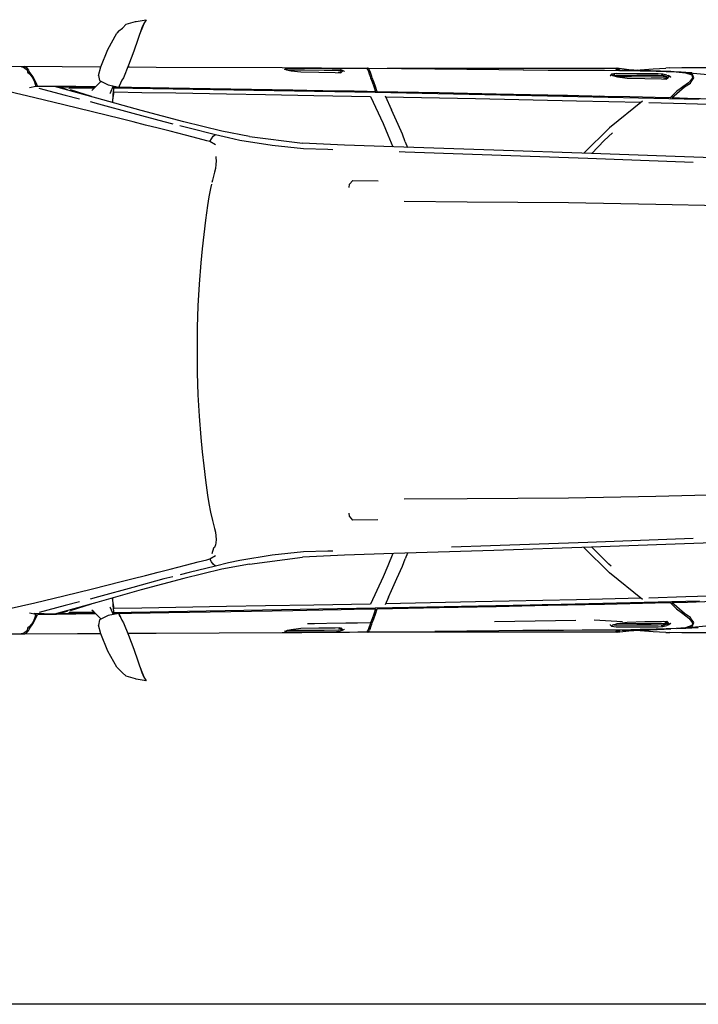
# Model space of a CAD drawing. Header units: millimetres. Extents: x 1343 to 64046, y 44602 to 77982.
# Tile 57 of 68: x 56527 to 58633, y 57946 to 61000. Entities that reach past the tile are written whole.
import ezdxf

# ---------------------------------------------------------------- set-up
doc = ezdxf.new("R2010")
doc.units = ezdxf.units.MM
doc.layers.add('L1', color=7, linetype='Continuous')

# ---------------------------------------------------------------- blocks, each defined once
blk = doc.blocks.new('A$C63A06158')
at = {"linetype": 'Continuous'}
for p, q in [((1793, 2044.6), (1824.8, 2050.2)), ((1824.8, 2050.2), (1816.5, 2036.3)), ((1740, 2015.3), (1733, 2007.9)), ((1740, 2015.3), (1750.8, 2024.2)), ((1750.8, 2024.2), (1762.5, 2035.9)), ((1762.5, 2035.9), (1791.2, 2044.2)), ((1811, 2024.5), (1785.6, 1952.4)), ((1791.2, 2044.2), (1793, 2044.6)), ((1804.2, 2005.1), (1816.5, 2033.6)), ((1816.5, 2036.3), (1811, 2024.5)), ((1816.5, 2033.6), (1821.1, 2044.1)), ((1705.9, 1957.8), (1733, 2007.9)), ((1683.9, 1904), (1705.9, 1957.8)), ((1785.6, 1952.4), (1769.5, 1908.8)), ((1386.4, 1905.7), (1441.3, 1905.2)), ((1436.4, 1904.7), (1439.1, 1904.3)), ((1439.1, 1904.3), (1443.4, 1902.8)), ((1441.3, 1905.2), (1445.9, 1905.2)), ((1443.4, 1902.8), (1448.3, 1900.2)), ((1448.2, 1904), (1445.4, 1904.7)), ((1445.9, 1904.9), (1446, 1905.7)), ((1446, 1905.7), (1563.7, 1904.5)), ((1452, 1902.1), (1448.2, 1904)), ((1448.3, 1900.2), (1452.5, 1897)), ((1456.1, 1898.6), (1452, 1902.1)), ((1452.5, 1897), (1455.5, 1893.1)), ((1455.5, 1893.1), (1456.6, 1887.1)), ((1460.6, 1893.1), (1456.1, 1898.6)), ((1461.8, 1889.9), (1460.6, 1893.1)), ((1563.7, 1904.5), (1683.9, 1904.1)), ((1676.9, 1877.4), (1683.9, 1904)), ((1769.5, 1908.8), (1754.4, 1870.3)), ((1767.5, 1903.8), (1855.2, 1903.4)), ((1767.5, 1903.8), (1773, 1903.7)), ((1855.2, 1903.4), (2246.1, 1901.4)), ((2246.1, 1901.4), (2276.6, 1901.1)), ((2255.9, 1897.2), (2253.6, 1895.2)), ((2254.1, 1895.7), (2253.6, 1895.2)), ((2253.6, 1895.2), (2253.8, 1895.1)), ((2269.9, 1898.4), (2255.9, 1897.2)), ((2255.9, 1897.2), (2259.3, 1894.8)), ((2259.3, 1894.8), (2274.2, 1891.7)), ((2262.1, 1894.3), (2287.9, 1894.4)), ((2334.2, 1898.3), (2269.9, 1898.4)), ((2276.6, 1901.1), (2307.3, 1900.9)), ((2287.9, 1894.4), (2315.9, 1894.3)), ((2307.3, 1900.9), (2338, 1900.7)), ((2315.9, 1894.3), (2376.8, 1893.9)), ((2401, 1898.2), (2334.2, 1898.3)), ((2338, 1900.7), (2368.7, 1900.5)), ((2368.7, 1900.5), (2399.5, 1900.3)), ((2376.8, 1893.9), (2420.5, 1893.3)), ((2398.5, 1900.3), (2399.7, 1900.3)), ((2399.7, 1900.3), (2430.1, 1900.1)), ((2415.2, 1897.7), (2401, 1898.2)), ((2427.3, 1895.5), (2415.2, 1897.7)), ((2420.5, 1893.3), (2427.6, 1892.3)), ((2427.3, 1895.5), (2431.3, 1893.7)), ((2430.1, 1900.1), (2455.6, 1899.9)), ((2439.5, 1889.9), (2431.3, 1893.7)), ((2455.6, 1899.9), (2481.1, 1899.7)), ((2481.1, 1899.7), (2506.5, 1899.5)), ((2506.5, 1899.5), (2507.9, 1899.4)), ((2506.5, 1899.5), (2511.1, 1899.5)), ((2507.9, 1899.4), (2512.1, 1894.2)), ((2511.6, 1899.5), (2511.1, 1899.5)), ((2511.6, 1899.5), (2720.2, 1897.7)), ((2513.1, 1899.4), (2511.6, 1899.5)), ((2512.1, 1894.2), (2514.5, 1889)), ((2514.7, 1897.9), (2513.1, 1899.4)), ((2516.2, 1896), (2514.7, 1897.9)), ((2517.7, 1893.4), (2516.2, 1896)), ((2516.3, 1899.5), (2516.3, 1899.5)), ((2519.6, 1889.1), (2517.7, 1893.4)), ((2572.4, 1899.5), (2710.6, 1899.5)), ((2710.6, 1899.5), (2890.4, 1899.5)), ((2720.2, 1897.7), (2918.2, 1895.5)), ((2890.4, 1899.5), (3097, 1899.5)), ((2918.2, 1895.5), (3073.8, 1893.5)), ((2993.8, 1894.5), (3071.3, 1894.1)), ((3071.3, 1894.1), (3117.3, 1893.7)), ((3097, 1899.5), (3166.1, 1899.5)), ((3117.3, 1893.7), (3177.5, 1893.5)), ((3166.1, 1899.5), (3223.7, 1899.5)), ((3177.5, 1893.5), (3211.9, 1893.2)), ((3211.9, 1893.2), (3246.1, 1893.1)), ((3223.7, 1899.5), (3279.1, 1899.5)), ((3246.1, 1893.1), (3292.9, 1892.8)), ((3279.1, 1899.5), (3289.8, 1892.8)), ((3284.3, 1899.5), (3280.7, 1898.5)), ((3322.1, 1894.7), (3284.3, 1899.5)), ((3295.1, 1892.8), (3284.3, 1899.5)), ((3297.9, 1892.7), (3364.8, 1894.5)), ((3337, 1893.8), (3322.1, 1894.7)), ((3337.2, 1893.8), (3348, 1894.3)), ((3343.6, 1893.9), (3396.9, 1897.8)), ((3396.9, 1897.8), (3436.9, 1900.2)), ((3448.8, 1900.7), (3436.9, 1900.2)), ((3448.8, 1900.7), (3485.8, 1901.4)), ((3485.8, 1901.4), (3527.6, 1901.4)), ((3527.6, 1901.4), (3569.8, 1901.4)), ((1460, 1884), (1456.4, 1888)), ((1456.6, 1887.1), (1462, 1882.2)), ((1472.6, 1873.6), (1461.8, 1889.9)), ((1462, 1882.2), (1467.4, 1875.7)), ((1467.4, 1875.7), (1472.3, 1868.7)), ((1472.3, 1868.7), (1478.4, 1857.1)), ((1483, 1854), (1472.6, 1873.6)), ((1676.9, 1877.4), (1679.4, 1861.2)), ((1754.4, 1870.3), (1749.3, 1862.4)), ((2274.2, 1891.7), (2304, 1888.1)), ((2304, 1888.1), (2359.6, 1887)), ((2359.6, 1887), (2410.9, 1886.8)), ((2410.9, 1886.8), (2428.1, 1885.3)), ((2422.8, 1886.6), (2419.7, 1886)), ((2427.6, 1888.4), (2422.8, 1886.6)), ((2427.6, 1892.3), (2428.6, 1891.6)), ((2429.4, 1890.4), (2427.6, 1888.4)), ((2428.1, 1885.3), (2434.8, 1892)), ((2428.6, 1891.6), (2429.4, 1890.4)), ((2439.5, 1889.9), (2439, 1889.2)), ((2514.5, 1889), (2516.6, 1882.7)), ((2516.6, 1882.7), (2519.2, 1874)), ((2519.2, 1874), (2519.9, 1870.1)), ((2521.8, 1882.8), (2519.6, 1889.1)), ((2519.9, 1870.1), (2525.2, 1857.6)), ((2524.4, 1874), (2521.8, 1882.8)), ((2525.1, 1870.1), (2524.4, 1874)), ((2530.4, 1857.7), (2525.1, 1870.1)), ((3268.1, 1880.9), (3264.1, 1876.5)), ((3264.1, 1876.5), (3264.1, 1876.2)), ((3265.9, 1875.7), (3264.1, 1876.5)), ((3282.1, 1882.9), (3268.1, 1880.9)), ((3268.1, 1880.9), (3271.5, 1877.4)), ((3271.5, 1877.4), (3286.4, 1873.2)), ((3278.7, 1880.1), (3273.9, 1876.7)), ((3274.1, 1876.7), (3282.2, 1877.1)), ((3346.4, 1882.7), (3282.1, 1882.9)), ((3346.4, 1876.9), (3282.2, 1877.1)), ((3285.1, 1873.6), (3302.1, 1873.7)), ((3286.4, 1873.2), (3316.2, 1868.7)), ((3292.9, 1892.8), (3328.5, 1892.1)), ((3339.4, 1892.8), (3300.3, 1892.6)), ((3302.1, 1873.7), (3330.2, 1873.6)), ((3312.1, 1892.6), (3313.9, 1892.7)), ((3316.2, 1868.7), (3371.8, 1867.4)), ((3328.5, 1892.1), (3357.2, 1891.5)), ((3330.2, 1873.6), (3391, 1873.2)), ((3389.1, 1891.8), (3339.4, 1892.8)), ((3413.2, 1882.4), (3346.4, 1882.7)), ((3413.3, 1876.7), (3346.4, 1876.9)), ((3357.2, 1891.5), (3407, 1890.1)), ((3371.8, 1867.4), (3423.1, 1867.1)), ((3452.6, 1889.1), (3389.1, 1891.8)), ((3391, 1873.2), (3434.7, 1872.6)), ((3407, 1890.1), (3469.1, 1888.3)), ((3427.4, 1881.6), (3413.2, 1882.4)), ((3428.4, 1875.7), (3413.3, 1876.7)), ((3423.1, 1867.1), (3439.5, 1866)), ((3443.1, 1872.2), (3423.2, 1879.4)), ((3439.5, 1878.3), (3427.4, 1881.6)), ((3432.3, 1874.7), (3428.4, 1875.7)), ((3429, 1876.1), (3438.2, 1872.1)), ((3429.3, 1866.7), (3444.8, 1871.1)), ((3434.7, 1872.6), (3439.5, 1871.9)), ((3439.5, 1878.3), (3443.5, 1876.8)), ((3440.7, 1866.3), (3447, 1873.6)), ((3451.8, 1871.5), (3443.5, 1876.8)), ((3451.8, 1871.5), (3451.4, 1871.1)), ((3462.8, 1888.5), (3452.6, 1889.1)), ((3469.1, 1888.3), (3497.5, 1885.5)), ((3497.5, 1886.8), (3470.9, 1888.2)), ((3497.5, 1886.8), (3579, 1879.1)), ((3519.1, 1880.1), (3497.5, 1886.8)), ((3497.5, 1885.5), (3517, 1878.8)), ((3517.2, 1885.7), (3498.9, 1886.6)), ((3519.2, 1870.3), (3509.6, 1857.7)), ((3514.8, 1857.7), (3523.6, 1869.6)), ((3517, 1878.8), (3519.2, 1870.3)), ((3523.6, 1869.6), (3519.1, 1880.1)), ((1481.9, 1843.4), (1462.8, 1839.3)), ((1540.1, 1843.4), (1477, 1841.9)), ((1478.4, 1857.1), (1481.9, 1843.4)), ((1487.1, 1844.4), (1483, 1854)), ((1606.5, 1842.9), (1487.1, 1844.4)), ((1491.5, 1838.1), (1573.4, 1816.6)), ((1671.6, 1807), (1540.1, 1843.4)), ((1579.6, 1833.7), (1548.8, 1842)), ((1548.8, 1842), (1665.1, 1840)), ((1548.8, 1842), (1548.8, 1841)), ((1581, 1832.1), (1579.6, 1833.7)), ((1585.7, 1838.3), (1663.6, 1838.6)), ((1585.7, 1836.9), (1585.7, 1838.3)), ((1655.2, 1811.5), (1589.7, 1832.2)), ((1667.1, 1841.9), (1606.5, 1842.9)), ((1655.6, 1830.9), (1661.6, 1836.7)), ((1661.6, 1836.7), (1682.8, 1857)), ((1679.4, 1861.2), (1706.7, 1848.1)), ((1682.8, 1857), (1684.6, 1858.7)), ((1706.7, 1848.1), (1739.9, 1841)), ((1722.1, 1844.8), (1712.8, 1822.4)), ((1719.7, 1839.1), (2534.5, 1825.3)), ((1894.6, 1838.2), (1720.5, 1841)), ((1723, 1835), (1721.2, 1817.1)), ((1724.8, 1838.9), (1723, 1835)), ((1740.2, 1843.7), (1739.9, 1841)), ((1749.3, 1862.4), (1740.2, 1843.7)), ((2279.5, 1831.6), (1894.6, 1838.2)), ((2525.2, 1857.6), (2530.6, 1843.3)), ((2535.8, 1843.3), (2530.4, 1857.7)), ((2530.6, 1843.3), (2535.5, 1826.9)), ((2540.7, 1826.9), (2535.8, 1843.3)), ((3455.5, 1807.6), (3494.9, 1841.8)), ((3489.5, 1841.6), (3470, 1827.2)), ((3507.4, 1853.9), (3489.5, 1841.6)), ((3494.9, 1841.8), (3512.8, 1853.7)), ((3509.6, 1857.7), (3507.4, 1853.9)), ((3512.8, 1853.7), (3514.8, 1857.7)), ((1479.1, 1808.1), (1395.8, 1827.2)), ((1568.7, 1786.6), (1479.1, 1808.1)), ((1573.4, 1816.6), (1617.4, 1805.2)), ((1809.1, 1768.4), (1671.6, 1807)), ((1712.8, 1822.4), (1712.1, 1820.6)), ((1721.2, 1817.1), (1719.6, 1793.5)), ((1719.7, 1793.5), (1722.6, 1815)), ((1722.6, 1815), (1725.3, 1826.2)), ((1725.3, 1826.2), (1811.1, 1824.8)), ((1811.1, 1824.8), (1916.5, 1823)), ((1916.5, 1823), (2074, 1820.2)), ((2074, 1820.2), (2194.9, 1818)), ((2194.9, 1818), (2344.4, 1815.2)), ((2323, 1830.8), (2279.5, 1831.6)), ((2372.8, 1829.9), (2323, 1830.8)), ((2344.4, 1815.2), (2520.1, 1812)), ((2429.7, 1828.9), (2372.8, 1829.9)), ((2470, 1828.2), (2429.7, 1828.9)), ((2510.3, 1827.4), (2470, 1828.2)), ((2535.5, 1826.9), (2510.3, 1827.4)), ((2520.1, 1812), (2559.7, 1728.1)), ((2534.5, 1825.3), (3069.7, 1814.2)), ((2733.3, 1823.2), (2540.7, 1826.9)), ((2565.5, 1814), (2585.8, 1770.1)), ((2566.9, 1811.1), (2846.2, 1805.3)), ((2909.9, 1819.4), (2733.3, 1823.2)), ((2846.2, 1805.3), (3159.9, 1798.5)), ((3070.8, 1815.9), (2909.9, 1819.4)), ((3131.1, 1814.6), (3053.3, 1814.6)), ((3053.3, 1814.6), (3131.1, 1814.6)), ((3069.7, 1814.2), (3540.4, 1803.4)), ((3127.6, 1814.7), (3070.8, 1815.9)), ((3246.7, 1812.2), (3127.6, 1814.7)), ((3231.2, 1812.5), (3226.7, 1810.6)), ((3235.9, 1812.4), (3235.9, 1810.4)), ((3235.9, 1810.4), (3235.9, 1812.4)), ((3235.9, 1812.4), (3235.9, 1810.4)), ((3235.9, 1810.4), (3235.9, 1812.4)), ((3244.3, 1812.3), (3244.3, 1810.2)), ((3324.5, 1810.6), (3246.7, 1812.2)), ((3403.6, 1808.8), (3324.5, 1810.6)), ((3450.4, 1807.6), (3403.6, 1808.8)), ((3470, 1827.2), (3450.4, 1807.6)), ((3503.7, 1806.1), (3455.5, 1807.6)), ((3584.6, 1803.6), (3503.7, 1806.1)), ((1658.2, 1764.5), (1568.7, 1786.6)), ((1650.9, 1796.4), (1676.8, 1789.7)), ((1676.8, 1789.7), (1782.8, 1760.7)), ((3159.9, 1798.5), (3360.1, 1794)), ((3364.3, 1797.5), (3262.1, 1714.7)), ((3383.8, 1793.4), (3499.1, 1790)), ((3499.1, 1790), (3725.2, 1783.3)), ((1747.1, 1742.4), (1658.2, 1764.5)), ((1784.1, 1733.2), (1747.1, 1742.4)), ((1782.8, 1760.7), (1879.2, 1734.3)), ((1941.7, 1732.9), (1809.1, 1768.4)), ((2605.7, 1725.6), (2585.8, 1770.1)), ((1822.6, 1723.4), (1784.1, 1733.2)), ((1861.2, 1713.6), (1822.6, 1723.4)), ((1898.5, 1704.1), (1861.2, 1713.6)), ((1879.2, 1734.3), (1907, 1727.3)), ((1929.3, 1721.6), (1957.8, 1714.3)), ((2059.2, 1704.3), (1941.7, 1732.9)), ((1957.8, 1714.3), (2039.4, 1694.5)), ((2559.7, 1728.1), (2574.6, 1693.4)), ((2619.5, 1694.7), (2605.7, 1725.6)), ((3182, 1636.4), (3262.1, 1714.7)), ((1946.7, 1691.7), (1898.5, 1704.1)), ((1985.9, 1681.6), (1946.7, 1691.7)), ((2012.2, 1674.7), (1985.9, 1681.6)), ((2022, 1672.2), (2026.6, 1680.8)), ((2026.6, 1680.8), (2032.6, 1688.5)), ((2032.6, 1688.5), (2039.4, 1694.5)), ((2039.4, 1694.5), (2079.9, 1684.8)), ((2145.4, 1688.2), (2059.2, 1704.3)), ((2079.9, 1684.8), (2115, 1676.9)), ((2145.4, 1688.2), (2309.4, 1667)), ((2574.6, 1693.4), (2590.1, 1655.7)), ((2628.2, 1671.4), (2619.5, 1694.7)), ((3245.6, 1675.1), (3271.5, 1699.1)), ((2021.9, 1672.2), (2012.2, 1674.7)), ((2039.1, 1661.8), (2021.9, 1672.2)), ((2115, 1676.9), (2215, 1661)), ((2215, 1661), (2312.7, 1650.5)), ((2439.5, 1660.6), (2309.4, 1667)), ((2312.7, 1650.5), (2387.7, 1648.3)), ((2593, 1655.6), (2439.5, 1660.6)), ((2903.1, 1645.9), (2593, 1655.6)), ((2628.4, 1671.4), (2635.4, 1654.3)), ((3206.8, 1635.5), (3245.6, 1675.1)), ((2040.2, 1625.8), (2041, 1621.8)), ((2041, 1621.8), (2041.7, 1612.2)), ((2387.7, 1648.3), (2403.7, 1647.8)), ((2609.1, 1641.1), (2628, 1640.5)), ((2628, 1640.5), (3195, 1620.8)), ((3205.7, 1635.5), (2903.1, 1645.9)), ((3195, 1620.8), (3439.6, 1611.8)), ((3581.8, 1621.8), (3205.7, 1635.5)), ((2039.3, 1588.9), (2036.6, 1577.5)), ((2041, 1600.9), (2039.3, 1588.9)), ((2041.7, 1612.2), (2041, 1600.9)), ((3439.6, 1611.8), (3521.2, 1608.6)), ((2036.6, 1577.5), (2030, 1552.6)), ((2024.2, 1527), (2019.2, 1500.8)), ((2027.1, 1540.1), (2024.2, 1527)), ((2030, 1552.6), (2028.2, 1544.9)), ((2454.5, 1529.4), (2454.9, 1539.8)), ((2454.9, 1539.8), (2465.9, 1551.6)), ((2465.9, 1551.6), (2544.1, 1550.9)), ((2019.2, 1500.8), (2015, 1474)), ((2015, 1474), (2008.7, 1428.3)), ((2819.8, 1484.7), (2624.3, 1486)), ((3134.9, 1482.3), (2819.8, 1484.7)), ((3405.8, 1477.2), (3134.9, 1482.3)), ((3653.4, 1471.6), (3405.8, 1477.2)), ((2008.7, 1428.3), (2003.1, 1383.7)), ((2003.1, 1383.7), (1998.1, 1339.8)), ((1998.1, 1339.8), (1993.8, 1296)), ((1993.8, 1296), (1988.5, 1229.7)), ((1988.5, 1229.7), (1984.8, 1163.2)), ((1984.8, 1163.2), (1982.7, 1095.4)), ((1982.7, 1095.4), (1982.7, 954.8)), ((1982.7, 954.8), (1984.8, 886.9)), ((1984.8, 886.9), (1988.5, 820.5)), ((1988.5, 820.5), (1993.8, 754.1)), ((1993.8, 754.1), (1998.1, 710.4)), ((1998.1, 710.4), (2003.1, 666.5)), ((2003.1, 666.5), (2008.7, 621.9)), ((2008.7, 621.9), (2015, 576.2)), ((2015, 576.2), (2019.2, 549.4)), ((2624.3, 564.1), (2819.8, 565.5)), ((2819.8, 565.5), (3134.9, 567.8)), ((3134.9, 567.8), (3405.8, 572.9)), ((3405.8, 572.9), (3653.4, 578.6)), ((2019.2, 549.4), (2024.2, 523.2)), ((2024.2, 523.2), (2030, 497.6)), ((2454.9, 510.4), (2454.5, 519.7)), ((2030, 497.6), (2036.6, 472.7)), ((2465.9, 498.5), (2454.9, 510.4)), ((2543.3, 499.2), (2465.9, 498.5)), ((2036.6, 472.7), (2039.3, 461.3)), ((2039.3, 461.3), (2041, 449.3)), ((2041, 428.4), (2039.5, 421.5)), ((2041, 449.3), (2041.7, 437.9)), ((2041.7, 437.9), (2041, 428.4)), ((3195, 429.3), (2893.1, 418.8)), ((3439.6, 438.3), (3195, 429.3)), ((3581.8, 428.4), (3205.7, 414.6)), ((3521.2, 441.5), (3439.6, 438.3)), ((2033.5, 411), (2028.4, 394.2)), ((2036.1, 413.8), (2033.5, 411)), ((2039.5, 421.5), (2036.1, 413.8)), ((2312.7, 399.7), (2215, 389.2)), ((2387.7, 401.9), (2312.7, 399.7)), ((2403.7, 402.4), (2387.7, 401.9)), ((2903.1, 404.3), (2593, 394.6)), ((2893.1, 418.8), (2771.6, 414.6)), ((3205.7, 414.6), (2903.1, 404.3)), ((3182, 413.8), (3262.1, 335.4)), ((3182, 413.8), (3182, 413.8)), ((3260, 361.8), (3206.9, 414.7)), ((1946.7, 358.5), (1985.9, 368.6)), ((1985.9, 368.6), (2012.2, 375.4)), ((2012.2, 375.4), (2021.9, 377.9)), ((2021.9, 377.9), (2039.1, 388.3)), ((2026.6, 369.3), (2022, 378)), ((2032.6, 361.6), (2026.6, 369.3)), ((2039.2, 388.4), (2039.1, 388.3)), ((2115, 373.3), (2079.9, 365.4)), ((2215, 389.2), (2115, 373.3)), ((2145.4, 361.9), (2309.4, 383.2)), ((2439.5, 389.6), (2309.4, 383.2)), ((2593, 394.6), (2439.5, 389.6)), ((2590.1, 394.5), (2574.6, 356.8)), ((2619.5, 355.4), (2628.2, 378.8)), ((2635.4, 395.9), (2628.4, 378.8)), ((1822.6, 326.7), (1861.2, 336.5)), ((1861.2, 336.5), (1898.5, 346.1)), ((1898.5, 346.1), (1946.7, 358.5)), ((2059.2, 345.9), (1941.7, 317.3)), ((2039.4, 355.6), (1957.8, 335.8)), ((2039.4, 355.6), (2032.6, 361.6)), ((2079.9, 365.4), (2039.4, 355.6)), ((2145.4, 361.9), (2059.2, 345.9)), ((2574.6, 356.8), (2559.7, 322.1)), ((2602.4, 317.1), (2619.5, 355.4)), ((3266.9, 355.7), (3260, 361.8)), ((1658.2, 285.7), (1747.1, 307.8)), ((1747.1, 307.8), (1784.1, 317)), ((1879.2, 315.8), (1782.8, 289.4)), ((1784.1, 317), (1822.6, 326.7)), ((1941.7, 317.3), (1809.1, 281.8)), ((1907, 322.9), (1879.2, 315.8)), ((1957.8, 335.8), (1929.5, 328.6)), ((2559.7, 322.1), (2520.1, 238.2)), ((2585.8, 280), (2602.4, 317.1)), ((3364.3, 252.7), (3262.1, 335.4)), ((1568.7, 263.6), (1658.2, 285.7)), ((1809.1, 281.8), (1671.6, 243.2)), ((1782.8, 289.4), (1676.8, 260.5)), ((2575.9, 259.5), (2585.8, 280)), ((1479.1, 242), (1568.7, 263.6)), ((1617.4, 245), (1573.4, 233.5)), ((1676.8, 260.5), (1650.9, 253.7)), ((1719.6, 256.6), (1721.2, 233.1)), ((1722.5, 235.5), (1719.7, 256.7)), ((2576.3, 259.5), (2565.5, 236.1)), ((2846.2, 244.8), (2566.9, 239.1)), ((3159.9, 251.6), (2846.2, 244.8)), ((3540.6, 246.8), (3069.7, 235.9)), ((3360.1, 256.1), (3159.9, 251.6)), ((3499.1, 260.2), (3383.8, 256.7)), ((3725.2, 266.9), (3499.1, 260.2)), ((3503.7, 244.1), (3584.6, 246.6)), ((1395.8, 222.9), (1479.1, 242)), ((1573.4, 233.5), (1492.4, 212.3)), ((1671.6, 243.2), (1540.1, 206.8)), ((1548.8, 208.2), (1579.6, 216.5)), ((1579.6, 216.5), (1581, 218.1)), ((1589.7, 218), (1655.2, 238.6)), ((1661.6, 213.5), (1655.6, 219.2)), ((1712.1, 229.6), (1712.8, 227.7)), ((1712.8, 227.7), (1722.1, 205.4)), ((2534.5, 224.9), (1719.7, 211.1)), ((1721.2, 233.1), (1723, 215.1)), ((1725.3, 223.9), (1722.5, 235.5)), ((1723, 215.1), (1724.8, 211.3)), ((1811.1, 225.4), (1725.3, 223.9)), ((1916.5, 227.2), (1811.1, 225.4)), ((1894.6, 211.9), (2279.5, 218.6)), ((2074, 230), (1916.5, 227.2)), ((2194.9, 232.2), (2074, 230)), ((2344.4, 234.9), (2194.9, 232.2)), ((2279.5, 218.6), (2323, 219.3)), ((2323, 219.3), (2372.8, 220.2)), ((2520.1, 238.2), (2344.4, 234.9)), ((2372.8, 220.2), (2429.7, 221.3)), ((2429.7, 221.3), (2470, 222)), ((2470, 222), (2510.3, 222.8)), ((2510.3, 222.8), (2535.5, 223.2)), ((2535.5, 223.2), (2530.6, 206.9)), ((3069.7, 235.9), (2534.5, 224.9)), ((2535.8, 206.9), (2540.7, 223.2)), ((2540.7, 223.2), (2733.3, 227)), ((2733.3, 227), (2909.9, 230.7)), ((2909.9, 230.7), (3070.8, 234.3)), ((3053.3, 235.6), (3131.1, 235.6)), ((3131.1, 235.6), (3053.3, 235.6)), ((3070.8, 234.3), (3127.6, 235.5)), ((3127.6, 235.5), (3246.7, 237.9)), ((3226.7, 239.5), (3231.2, 237.6)), ((3235.9, 239.8), (3235.9, 237.7)), ((3235.9, 237.7), (3235.9, 239.8)), ((3235.9, 239.8), (3235.9, 237.7)), ((3235.9, 237.7), (3235.9, 239.8)), ((3244.3, 239.9), (3244.3, 237.9)), ((3246.7, 237.9), (3324.5, 239.6)), ((3324.5, 239.6), (3403.6, 241.4)), ((3403.6, 241.4), (3450.4, 242.6)), ((3450.4, 242.6), (3470, 223)), ((3455.5, 242.6), (3503.7, 244.1)), ((3494.9, 208.4), (3455.5, 242.6)), ((3470, 223), (3489.5, 208.6)), ((1462.7, 210.9), (1481.9, 206.8)), ((1478.4, 193), (1472.3, 181.4)), ((1472.6, 176.6), (1483, 196.2)), ((1477.1, 208.3), (1476.1, 208)), ((1477, 208.3), (1477, 208.4)), ((1540.1, 206.8), (1477, 208.3)), ((1481.9, 206.8), (1478.4, 193)), ((1483, 196.2), (1487.1, 205.8)), ((1487.1, 205.8), (1606.5, 207.3)), ((1665.1, 210.2), (1548.8, 208.2)), ((1548.8, 209.2), (1548.8, 208.2)), ((1585.7, 211.9), (1585.7, 213.3)), ((1663.6, 211.5), (1585.7, 211.9)), ((1606.5, 207.3), (1667.1, 208.3)), ((1682.8, 193.2), (1661.6, 213.5)), ((1679.4, 188.9), (1676.9, 172.2)), ((1706.7, 202.1), (1679.4, 188.9)), ((1684.6, 191.5), (1682.8, 193.2)), ((1739.9, 209.2), (1706.7, 202.1)), ((1720.5, 209.1), (1894.6, 211.9)), ((1744, 198.7), (1739.9, 209.2)), ((1739.9, 209.2), (1740.2, 206.5)), ((1740.2, 206.5), (1749.3, 187.7)), ((1749.3, 187.7), (1754.4, 179.8)), ((2525.2, 192.5), (2519.9, 180)), ((2525.1, 180.1), (2530.4, 192.5)), ((2530.6, 206.9), (2525.2, 192.5)), ((2530.4, 192.5), (2535.8, 206.9)), ((3156.9, 187.6), (2904.6, 183.3)), ((3302.1, 182.9), (3214.3, 188.4)), ((3440.3, 184.3), (3423.1, 183.1)), ((3444.8, 179.1), (3429.3, 183.5)), ((3440.3, 184.3), (3440, 184.4)), ((3440.5, 184.2), (3440.3, 184.3)), ((3447, 176.6), (3440.3, 184.3)), ((3489.5, 208.6), (3508.5, 194.4)), ((3512.8, 196.4), (3494.9, 208.4)), ((3508.5, 194.4), (3519.2, 179.8)), ((3514.8, 192.5), (3512.8, 196.4)), ((3523.6, 180.5), (3514.8, 192.5)), ((1452.5, 153.2), (1448.3, 150)), ((1455.5, 157.1), (1452.5, 153.2)), ((1456.6, 163), (1455.5, 157.1)), ((1456.1, 151.6), (1460.6, 157)), ((1462, 168), (1456.6, 163)), ((1460.6, 157), (1461.8, 160.3)), ((1461.8, 160.3), (1472.6, 176.6)), ((1467.4, 174.5), (1462, 168)), ((1472.3, 181.4), (1467.4, 174.5)), ((1683.9, 146.1), (1676.9, 172.2)), ((1754.4, 179.8), (1769.5, 141.4)), ((2253.8, 155), (2253.6, 154.9)), ((2253.6, 155), (2255.9, 152.9)), ((2253.6, 154.9), (2254.1, 154.5)), ((2259.3, 155.3), (2255.9, 152.9)), ((2255.9, 152.9), (2269.9, 151.8)), ((2274.2, 158.4), (2259.3, 155.3)), ((2262.5, 157.7), (2262.4, 157.7)), ((2262.4, 157.7), (2262.4, 157.6)), ((2268.5, 155.9), (2263.3, 156.2)), ((2288.1, 155.8), (2268.5, 155.9)), ((2304, 162), (2274.2, 158.4)), ((2316.1, 155.8), (2288.1, 155.8)), ((2359.6, 163.1), (2304, 162)), ((2377, 156.2), (2316.1, 155.8)), ((2443.6, 178.6), (2324.5, 176.4)), ((2346.5, 176.8), (2324.5, 176.4)), ((2410.9, 163.3), (2359.6, 163.1)), ((2420.7, 156.9), (2377, 156.2)), ((2426, 164.7), (2410.9, 163.3)), ((2415.2, 152.5), (2427.3, 154.7)), ((2419.8, 164.1), (2423, 163.5)), ((2427.8, 157.9), (2420.7, 156.9)), ((2432, 161), (2422.9, 164.4)), ((2423, 163.5), (2427.8, 161.8)), ((2431.3, 156.4), (2427.3, 154.7)), ((2427.8, 161.8), (2429.6, 159.7)), ((2428.8, 158.6), (2427.8, 157.9)), ((2429.5, 161.9), (2428.1, 161.5)), ((2429.6, 159.7), (2428.8, 158.6)), ((2434.8, 158.2), (2428.9, 164.1)), ((2431.3, 156.4), (2439.5, 160.3)), ((2439.2, 160.7), (2439.5, 160.3)), ((2480, 179.3), (2443.6, 178.6)), ((2519.9, 180), (2480, 179.3)), ((2512.1, 156), (2507.9, 150.8)), ((2514.5, 161.1), (2512.1, 156)), ((2516.6, 167.4), (2514.5, 161.1)), ((2514.7, 152.3), (2516.2, 154.2)), ((2516.2, 154.2), (2517.7, 156.7)), ((2519.2, 176.2), (2516.6, 167.4)), ((2519.6, 161.1), (2517.7, 156.7)), ((2519.9, 180), (2519.2, 176.2)), ((2519.6, 161.1), (2521.8, 167.4)), ((2521.8, 167.4), (2524.4, 176.2)), ((2524.4, 176.2), (2525.1, 180.1)), ((2918.2, 154.7), (2720.2, 152.5)), ((3073.8, 156.7), (2918.2, 154.7)), ((3071.3, 156.1), (2993.1, 155.6)), ((3119, 156.5), (3071.3, 156.1)), ((3177.5, 156.7), (3119, 156.5)), ((3211.9, 156.9), (3177.5, 156.7)), ((3246.1, 157), (3211.9, 156.9)), ((3292.9, 157.4), (3246.1, 157)), ((3264.1, 173.7), (3265.9, 174.5)), ((3264.1, 173.9), (3264.1, 173.7)), ((3264.1, 173.7), (3268.1, 169.2)), ((3271.5, 172.8), (3268.1, 169.2)), ((3268.1, 169.2), (3282.1, 167.3)), ((3286.4, 177), (3271.5, 172.8)), ((3282.2, 173), (3274.1, 173.5)), ((3274.8, 173.7), (3282.2, 173)), ((3289.8, 157.3), (3279.1, 150.7)), ((3282.1, 167.3), (3346.4, 167.5)), ((3282.2, 173), (3346.4, 173.3)), ((3282.2, 173), (3346.4, 173.3)), ((3284.3, 150.7), (3295.1, 157.4)), ((3284.3, 150.7), (3322.1, 155.5)), ((3302.1, 176.5), (3285.1, 176.6)), ((3316.2, 181.4), (3286.4, 177)), ((3328.5, 158.1), (3292.9, 157.4)), ((3300.2, 157.5), (3339.4, 157.4)), ((3312.1, 157.5), (3301, 157.5)), ((3330.2, 176.6), (3302.1, 176.5)), ((3313.9, 157.5), (3312.1, 157.5)), ((3334.6, 157.5), (3312.1, 157.5)), ((3371.8, 182.8), (3316.2, 181.4)), ((3322.1, 155.5), (3336.9, 156.4)), ((3357.2, 158.7), (3328.5, 158.1)), ((3391, 177), (3330.2, 176.6)), ((3346, 157.5), (3334.6, 157.5)), ((3347.8, 155.9), (3337.4, 156.4)), ((3339.4, 157.4), (3389.1, 158.4)), ((3396.9, 152.4), (3343.6, 156.2)), ((3346.4, 173.3), (3413.3, 173.5)), ((3346.4, 173.3), (3413.3, 173.5)), ((3346.4, 167.5), (3413.2, 167.7)), ((3407, 160), (3357.2, 158.7)), ((3423.1, 183.1), (3371.8, 182.8)), ((3389.1, 158.4), (3452.6, 161.1)), ((3434.7, 177.6), (3391, 177)), ((3469.1, 161.8), (3407, 160)), ((3413.2, 167.7), (3427.4, 168.6)), ((3413.3, 173.5), (3428.4, 174.4)), ((3413.3, 173.5), (3428.4, 174.4)), ((3423.1, 170.7), (3443.4, 178.1)), ((3427.4, 168.6), (3439.5, 171.8)), ((3438.2, 178.1), (3428.4, 174.4)), ((3439.5, 178.3), (3434.7, 177.6)), ((3443.5, 173.3), (3439.5, 171.8)), ((3443.5, 173.3), (3451.8, 178.7)), ((3451.4, 179.1), (3451.8, 178.7)), ((3497.5, 164.7), (3469.1, 161.8)), ((3470.9, 161.9), (3497.5, 163.4)), ((3581.6, 171.6), (3497.5, 163.4)), ((3517, 171.4), (3497.5, 164.7)), ((3497.5, 163.4), (3519.1, 170.1)), ((3498.8, 163.5), (3517.2, 164.5)), ((3519.2, 179.8), (3517, 171.4)), ((3517.2, 164.5), (3536.6, 165.3)), ((3519.1, 170.1), (3523.6, 180.5)), ((1436.4, 145.4), (1382, 144.5)), ((1440.8, 144.5), (1386.4, 144.5)), ((1439.1, 145.9), (1436.4, 145.4)), ((1443.4, 147.4), (1439.1, 145.9)), ((1440.3, 146.3), (1440.2, 146)), ((1440.2, 146.3), (1440.2, 146.1)), ((1440.3, 146), (1440.4, 145.2)), ((1440.4, 145.2), (1440.8, 144.5)), ((1440.8, 144.5), (1441.5, 145.3)), ((1445.9, 145), (1441.3, 145)), ((1448.3, 150), (1443.4, 147.4)), ((1445.4, 145.5), (1448.2, 146.2)), ((1446, 144.5), (1445.9, 145.3)), ((1611.8, 145.5), (1446, 144.5)), ((1448.2, 146.2), (1452, 148.1)), ((1452, 148.1), (1456.1, 151.6)), ((1684, 145.9), (1611.8, 145.5)), ((1705.9, 92.4), (1683.9, 146.1)), ((1855.2, 146.7), (1767.5, 146.4)), ((1773, 146.4), (1767.5, 146.4)), ((1769.5, 141.4), (1785.6, 97.7)), ((2246.1, 148.8), (1855.2, 146.7)), ((2276.6, 149), (2246.1, 148.8)), ((2269.9, 151.8), (2334.2, 151.9)), ((2307.3, 149.2), (2276.6, 149)), ((2338, 149.4), (2307.3, 149.2)), ((2334.2, 151.9), (2401, 152)), ((2368.7, 149.7), (2338, 149.4)), ((2399.5, 149.9), (2368.7, 149.7)), ((2399.7, 149.9), (2398.5, 149.9)), ((2430.1, 150.1), (2399.7, 149.9)), ((2401, 152), (2415.2, 152.5)), ((2455.6, 150.3), (2430.1, 150.1)), ((2481.1, 150.5), (2455.6, 150.3)), ((2506.5, 150.6), (2481.1, 150.5)), ((2507.9, 150.8), (2506.5, 150.6)), ((2511.1, 150.7), (2506.5, 150.7)), ((2511.6, 150.6), (2513.1, 150.8)), ((2513.1, 150.8), (2514.7, 152.3)), ((2572.4, 150.7), (2513.1, 150.8)), ((2516.3, 150.7), (2516.3, 150.7)), ((2710.6, 150.7), (2572.4, 150.7)), ((2890.4, 150.7), (2710.6, 150.7)), ((3098.4, 150.7), (2890.4, 150.7)), ((3166.1, 150.7), (3098.4, 150.7)), ((3223.7, 150.7), (3166.1, 150.7)), ((3279.1, 150.7), (3223.7, 150.7)), ((3280.7, 151.6), (3284.3, 150.7)), ((3436.9, 149.9), (3396.9, 152.4)), ((3436.9, 149.9), (3448.8, 149.5)), ((3485.8, 148.7), (3448.8, 149.5)), ((3527.6, 148.7), (3485.8, 148.7)), ((3569.8, 148.7), (3527.6, 148.7)), ((1733, 42.3), (1705.9, 92.4)), ((1785.6, 97.7), (1811, 25.6)), ((1750, 26.3), (1733, 42.3)), ((1816.5, 16.5), (1804.2, 45.1)), ((1762.5, 14.3), (1750, 26.3)), ((1791.2, 6), (1762.5, 14.3)), ((1793, 5.5), (1791.2, 6)), ((1824.8, 0), (1793, 5.5)), ((1811, 25.6), (1816.5, 13.8)), ((1821.1, 6), (1816.5, 16.5)), ((1816.5, 13.8), (1824.8, 0))]:
    blk.add_line(p, q, dxfattribs=at)
blk = doc.blocks.new('FORMAT')
at = {"layer": 'L1', "color": 155, "true_color": 0x546d8e}
blk.add_line((64045.9, 57946.4), (3580.5, 57946.4), dxfattribs=at)

msp = doc.modelspace()

# ---------------------------------------------------------------- block references
msp.add_blockref('A$C63A06158', (55095.1, 58949.4))
at = {"layer": 'L1'}
msp.add_blockref('FORMAT', (0, 0), dxfattribs=at)

doc.saveas('drawing.dxf')
